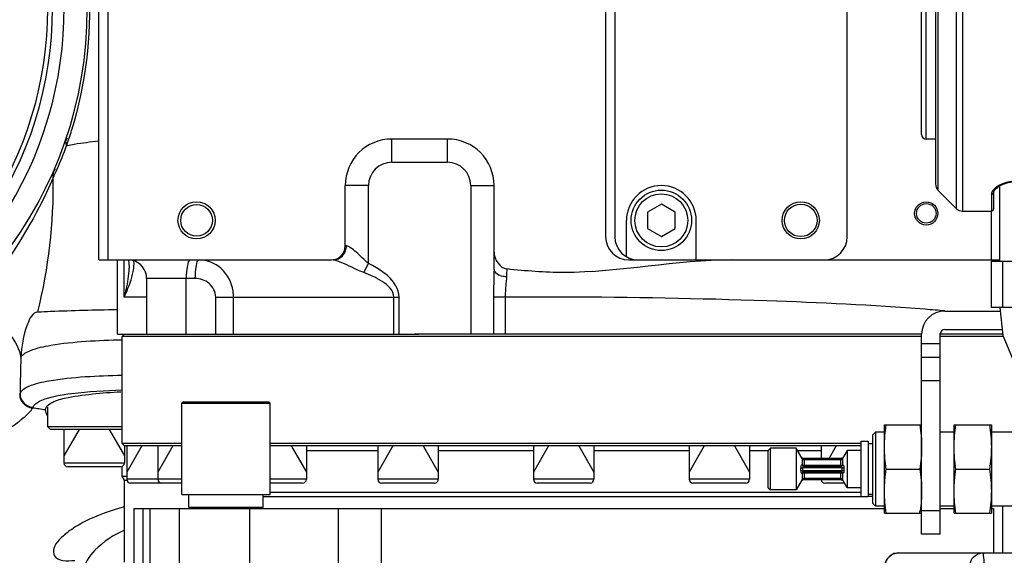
# Model space of a CAD drawing. Header units: millimetres. Extents: x 0 to 11890, y 0 to 8410.
# Tile 58 of 130: x 6597 to 6809, y 1687 to 1802. Entities that reach past the tile are written whole.
import ezdxf

# ---------------------------------------------------------------- set-up
doc = ezdxf.new("R2010")
doc.units = ezdxf.units.MM
doc.header["$LTSCALE"] = 653.95
doc.layers.get('0').update_dxf_attribs({"linetype": 'CONTINUOUS'})
for name, color, linetype in [('304102000019DXF_CONTINUOUS_LINE', 7, 'CONTINUOUS'), ('304103000010DXF_CONTINUOUS_LINE', 7, 'CONTINUOUS'), ('304103000012DXF_CONTINUOUS_LINE', 7, 'CONTINUOUS'), ('304104000075DXF_CONTINUOUS_LINE', 7, 'CONTINUOUS'), ('304104000088DXF_CONTINUOUS_LINE', 7, 'CONTINUOUS'), ('304104000755DXF_CONTINUOUS_LINE', 7, 'CONTINUOUS'), ('304105000068DXF_CONTINUOUS_LINE', 7, 'CONTINUOUS'), ('304105000435DXF_CONTINUOUS_LINE', 7, 'CONTINUOUS'), ('304106000124DXF_CONTINUOUS_LINE', 7, 'CONTINUOUS'), ('304107000018DXF_CONTINUOUS_LINE', 7, 'CONTINUOUS'), ('304301000008DXF_CONTINUOUS_LINE', 7, 'CONTINUOUS'), ('304301000074DXF_CONTINUOUS_LINE', 7, 'CONTINUOUS'), ('501023000011DXF_CONTINUOUS_LINE', 7, 'CONTINUOUS'), ('501023000047DXF_CONTINUOUS_LINE', 7, 'CONTINUOUS'), ('501023000092DXF_CONTINUOUS_LINE', 7, 'CONTINUOUS'), ('627001000046DXF_CONTINUOUS_LINE', 7, 'CONTINUOUS'), ('628001000026DXF_CONTINUOUS_LINE', 7, 'CONTINUOUS'), ('JISHUZILIAO_DXF_DIMENSION', 7, 'CONTINUOUS'), ('R12-1700-XIADXF_CONTINUOUS_LINE', 7, 'CONTINUOUS')]:
    doc.layers.add(name, color=color, linetype=linetype)
doc.styles.get("Standard").update_dxf_attribs({"font": 'txt', "width": 0.7})
doc.dimstyles.new('DIMSTYLE_5', dxfattribs={"dimtxt": 85, "dimasz": 60, "dimexe": 1, "dimexo": 0, "dimgap": 4.25, "dimtad": 0, "dimtih": 1, "dimtoh": 1, "dimdec": 1, "dimdsep": 46, "dimtxsty": 'Standard', "dimblk": '_FILLED', "dimblk1": '_FILLED', "dimblk2": '_FILLED', "dimcen": 0.09, "dimclrt": 5, "dimazin": 2, "dimtp": 0.5, "dimtm": 0.5, "dimtfac": 1, "dimtdec": 4, "dimtofl": 0, "dimtmove": 0, "dimatfit": 3, "dimldrblk": '_FILLED', "dimfxl": 1, "dimtolj": 1, "dimarcsym": 0})

# ---------------------------------------------------------------- blocks, each defined once
blk = doc.blocks.new('*D8')
at = {"layer": 'JISHUZILIAO_DXF_DIMENSION', "color": 2, "linetype": 'Continuous', "transparency": 16777216}
for start, end in [(291.0193, 360), (190, 259.3755)]:
    blk.add_arc((6523.72, 1804.68), 571.22, start, end, dxfattribs=at)
for points in [[(7101.77, 1744.24), (7094.94, 1804.68), (7081.8, 1745.28)], [(5984.42, 1649.28), (5961.17, 1705.49), (5964.94, 1644.77)]]:
    blk.add_solid(points, dxfattribs=at)
blk = doc.blocks.new('_FILLED')
at = {"color": 0, "linetype": 'ByBlock'}
blk.add_solid([(0, 0), (-1, 0.1667), (-1, -0.1667)], dxfattribs=at)

msp = doc.modelspace()

# ---------------------------------------------------------------- linework, layer by layer
at = {"color": 2, "linetype": 'Continuous'}
msp.add_circle((6523.715, 1804.677), 392, dxfattribs=at)
at = {"layer": '304102000019DXF_CONTINUOUS_LINE', "color": 7, "linetype": 'Continuous'}
for p, q in [((6613.715, 1750.677), (6613.715, 1854.677)), ((6615.715, 1750.677), (6615.715, 1854.677)), ((6688.715, 1776.677), (6676.715, 1776.677)), ((6666.715, 1753.677), (6666.715, 1766.677)), ((6698.715, 1748.65), (6698.715, 1766.677)), ((6613.715, 1750.677), (6663.715, 1750.677)), ((6617.715, 1734.677), (6617.715, 1750.677)), ((6619.971, 1750.677), (6620.114, 1750.132)), ((6620.114, 1750.132), (6620.195, 1748.896)), ((6623.981, 1746.677), (6623.981, 1734.677)), ((6617.716, 1734.677), (6682.512, 1734.677)), ((6790.555, 1734.677), (6698.682, 1734.677)), ((6808.179, 1734.677), (6794.555, 1734.677)), ((6785.802, 1687.677), (6963.421, 1687.677))]:
    msp.add_line(p, q, dxfattribs=at)
at = {"layer": '304102000019DXF_CONTINUOUS_LINE', "color": 9, "linetype": 'Continuous'}
for p, q in [((6676.715, 1771.677), (6676.715, 1776.677)), ((6688.715, 1771.677), (6688.715, 1776.677)), ((6676.715, 1771.677), (6688.715, 1771.677)), ((6671.715, 1766.677), (6666.715, 1766.677)), ((6671.715, 1749.905), (6671.715, 1766.677)), ((6693.715, 1766.677), (6698.715, 1766.677)), ((6693.715, 1766.677), (6693.715, 1734.677)), ((6666.982, 1753.677), (6666.715, 1753.677)), ((6619.15, 1742.677), (6619.15, 1750.677)), ((6670.723, 1747.934), (6671.715, 1749.905)), ((6634.38, 1746.677), (6623.981, 1746.677)), ((6632.496, 1734.677), (6632.496, 1746.677)), ((6623.981, 1742.677), (6619.15, 1742.677)), ((6638.851, 1742.677), (6678.318, 1742.677)), ((6638.851, 1734.677), (6638.851, 1742.677)), ((6642.676, 1734.677), (6642.676, 1742.677)), ((6677.176, 1734.677), (6677.176, 1742.677)), ((6678.318, 1734.677), (6678.318, 1742.677)), ((6701.116, 1742.677), (6698.587, 1742.677)), ((6698.587, 1742.677), (6698.587, 1734.677)), ((6713.715, 1742.67), (6701.116, 1742.677)), ((6701.116, 1742.677), (6701.116, 1734.677))]:
    msp.add_line(p, q, dxfattribs=at)
at = {"layer": '304102000019DXF_CONTINUOUS_LINE', "color": 7, "linetype": 'Continuous'}
msp.add_lwpolyline([(6785.802, 1687.677), (6784.745, 1687.486), (6783.94, 1687.035), (6783.348, 1686.421), (6782.962, 1685.711), (6782.765, 1684.998), (6782.679, 1684.201), (6782.665, 1683.677)], dxfattribs=at)
for radius in [4, 3.4]:
    msp.add_circle((6634.715, 1759.177), radius, dxfattribs=at)
for centre, radius, start, end in [((6676.715, 1766.677), 10, 90, 180), ((6688.715, 1766.677), 10, 0, 90), ((6663.715, 1753.677), 3, 270, 360), ((6619.981, 1746.677), 4, 0, 77.35924)]:
    msp.add_arc(centre, radius, start, end, dxfattribs=at)
at = {"layer": '304102000019DXF_CONTINUOUS_LINE', "color": 9, "linetype": 'Continuous'}
for centre, radius, start, end in [((6676.715, 1766.677), 5, 90, 180), ((6688.715, 1766.677), 5, 0, 90), ((6772.747, 1744.72), 71.387, 176.78498, 178.15298), ((6634.032, 1742.675), 8.645, 0.0165, 8.57257), ((6763.058, 1374.392), 366.76, 84.88738, 85.55583)]:
    msp.add_arc(centre, radius, start, end, dxfattribs=at)
for points in [[(6665.228, 1750.906), (6665.911, 1751.204), (6666.494, 1751.835), (6666.766, 1752.529)], [(6666.766, 1752.529), (6666.907, 1752.892), (6666.982, 1753.288), (6666.982, 1753.677)], [(6621.251, 1749.452), (6621.273, 1749.807), (6621.301, 1750.204), (6621.123, 1750.511)], [(6664.141, 1750.677), (6664.512, 1750.677), (6664.889, 1750.757), (6665.228, 1750.906)], [(6698.715, 1748.65), (6698.715, 1746.659), (6698.587, 1744.669), (6698.587, 1742.677)]]:
    msp.add_open_spline(points, degree=3, dxfattribs=at)
for points, knots in [([(6671.715, 1749.905), (6670.78, 1750.66), (6669.585, 1751.927), (6668.05, 1753.181), (6667.302, 1753.677), (6666.982, 1753.677)], [0, 0, 0, 0, 0.5919171, 0.8422016, 1, 1, 1, 1]), ([(6633.362, 1750.677), (6632.921, 1750.677), (6632.625, 1748.685), (6632.496, 1747.624), (6632.496, 1746.677)], [0, 0, 0, 0, 0.3176594, 1, 1, 1, 1]), ([(6635.245, 1750.677), (6634.805, 1750.677), (6634.508, 1748.685), (6634.38, 1747.624), (6634.38, 1746.677)], [0, 0, 0, 0, 0.3176326, 1, 1, 1, 1]), ([(6642.58, 1743.963), (6642.308, 1745.77), (6640.593, 1749.238), (6636.955, 1750.677), (6635.245, 1750.677)], [0, 0, 0, 0, 0.5166245, 1, 1, 1, 1]), ([(6664.911, 1750.493), (6664.759, 1750.545), (6664.508, 1750.624), (6664.246, 1750.677), (6664.141, 1750.677)], [0, 0, 0, 0, 0.6058233, 1, 1, 1, 1]), ([(6670.723, 1747.934), (6670.188, 1748.137), (6668.24, 1748.967), (6666.37, 1749.986), (6664.911, 1750.493)], [0, 0, 0, 0, 0.2703183, 1, 1, 1, 1]), ([(6678.318, 1742.677), (6678.318, 1743.524), (6677.147, 1746.882), (6673.976, 1748.767), (6671.715, 1749.905)], [0, 0, 0, 0, 0.2506122, 1, 1, 1, 1]), ([(6619.15, 1742.677), (6619.441, 1743.296), (6620.358, 1745.472), (6621.149, 1747.769), (6621.251, 1749.452)], [0, 0, 0, 0, 0.2884551, 1, 1, 1, 1]), ([(6619.15, 1742.677), (6619.319, 1743.21), (6619.887, 1745.238), (6620.195, 1747.349), (6620.195, 1748.896)], [0, 0, 0, 0, 0.2655704, 1, 1, 1, 1]), ([(6677.176, 1742.677), (6677.176, 1744.081), (6674.556, 1746.369), (6672.078, 1747.421), (6670.723, 1747.934)], [0, 0, 0, 0, 0.4919956, 1, 1, 1, 1]), ([(6701.396, 1747.021), (6701.044, 1747.042), (6700.029, 1747.17), (6698.715, 1747.92), (6698.715, 1748.65)], [0, 0, 0, 0, 0.3261721, 1, 1, 1, 1]), ([(6638.851, 1742.677), (6638.85, 1743.76), (6637.71, 1745.971), (6635.458, 1746.677), (6634.38, 1746.677)], [0, 0, 0, 0, 0.5010979, 1, 1, 1, 1]), ([(6701.396, 1747.021), (6701.385, 1746.686), (6701.269, 1745.24), (6701.116, 1743.793), (6701.116, 1742.677)], [0, 0, 0, 0, 0.2309928, 1, 1, 1, 1]), ([(6791.478, 1740.05), (6780.132, 1740.935), (6754.211, 1742.14), (6728.274, 1742.644), (6713.715, 1742.67)], [0, 0, 0, 0, 0.4387371, 1, 1, 1, 1]), ([(6782.829, 1684.677), (6782.829, 1685.442), (6783.457, 1687.031), (6785.043, 1687.677), (6785.802, 1687.677)], [0, 0, 0, 0, 0.5015979, 1, 1, 1, 1]), ([(6801.055, 1684.677), (6801.055, 1685.441), (6801.67, 1687.024), (6803.247, 1687.677), (6804, 1687.677)], [0, 0, 0, 0, 0.5032309, 1, 1, 1, 1]), ([(6804.165, 1683.677), (6804.165, 1684.189), (6804.139, 1685.103), (6804.173, 1686.438), (6804.003, 1687.057), (6804.104, 1687.677), (6804, 1687.677)], [0, 0, 0, 0, 0.3826517, 0.7061159, 0.9222788, 1, 1, 1, 1])]:
    msp.add_open_spline(points, degree=3, knots=knots, dxfattribs=at)
at = {"layer": '304102000019DXF_CONTINUOUS_LINE', "color": 7, "linetype": 'Continuous'}
for points in [[(6698.715, 1752.334), (6698.716, 1750.82), (6699.967, 1748.886), (6701.472, 1748.724)], [(6749.986, 1750.677), (6737.864, 1750.677), (6725.843, 1747.952), (6713.721, 1747.964)], [(6713.721, 1747.964), (6709.63, 1747.969), (6705.539, 1748.287), (6701.472, 1748.724)]]:
    msp.add_open_spline(points, degree=3, dxfattribs=at)
at = {"layer": '304103000010DXF_CONTINUOUS_LINE', "color": 7, "linetype": 'Continuous'}
for p, q in [((6606.159, 1714.131), (6606.132, 1714.148)), ((6606.195, 1714.128), (6606.171, 1714.145))]:
    msp.add_line(p, q, dxfattribs=at)
for radius, start, end in [(87.5, 284.39534, 75.60466), (82.5, 213.14218, 51.82511)]:
    msp.add_arc((6523.715, 1804.677), radius, start, end, dxfattribs=at)
at = {"layer": '304103000010DXF_CONTINUOUS_LINE', "color": 9, "linetype": 'Continuous'}
for centre, radius, start, end in [((6520.533, 1804.913), 91.177, 342.10138, 343.2346), ((6523.394, 1805.669), 88.733, 336.43167, 339.96277), ((6520.517, 1804.919), 91.194, 341.02479, 342.10084), ((6613.94, 1740.987), 35.024, 101.47671, 101.83695), ((6522.613, 1806.005), 89.583, 335.13324, 336.4344), ((6490.426, 1766.778), 113.475, 346.0777, 0.78606), ((7341.965, 1709.742), 745.325, 178.465956, 179.060104), ((6595.003, 1722.646), 1.865, 332.97321, 338.68221), ((6598.048, 1719.581), 1.569, 330.48104, 336.74899)]:
    msp.add_arc(centre, radius, start, end, dxfattribs=at)
for points, knots in [([(6606.595, 1834.766), (6609.508, 1826.522), (6613.19, 1807.626), (6610.781, 1788.392), (6607.835, 1778.613)], [0, 0, 0, 0, 0.4612317, 1, 1, 1, 1]), ([(6606.971, 1775.311), (6607.448, 1775.408), (6609.672, 1775.813), (6611.918, 1776.087), (6613.681, 1776.276)], [0, 0, 0, 0, 0.215338, 1, 1, 1, 1]), ([(6603.891, 1768.335), (6602.955, 1766.189), (6598.693, 1757.393), (6593.339, 1749.112), (6588.658, 1743.34)], [0, 0, 0, 0, 0.2395251, 1, 1, 1, 1]), ([(6586.352, 1740.611), (6587.802, 1739.924), (6592.277, 1737.534), (6596.338, 1733.202), (6596.907, 1729.695)], [0, 0, 0, 0, 0.311121, 1, 1, 1, 1]), ([(6600.568, 1739.475), (6599.419, 1739.405), (6597.513, 1735.244), (6597.047, 1732.119), (6596.907, 1729.695)], [0, 0, 0, 0, 0.3215412, 1, 1, 1, 1]), ([(6600.568, 1739.475), (6601.483, 1739.532), (6607.13, 1739.796), (6612.782, 1739.92), (6617.517, 1740.015)], [0, 0, 0, 0, 0.1623156, 1, 1, 1, 1]), ([(6596.907, 1729.695), (6597.332, 1730.433), (6599.608, 1731.603), (6606.806, 1733.097), (6613.54, 1733.376), (6618.665, 1733.514)], [0, 0, 0, 0, 0.1139874, 0.3142818, 1, 1, 1, 1]), ([(6596.74, 1721.968), (6597.062, 1722.71), (6599.3, 1723.956), (6606.536, 1725.482), (6613.429, 1725.763), (6618.691, 1725.895)], [0, 0, 0, 0, 0.1069698, 0.3042504, 1, 1, 1, 1]), ([(6601.398, 1720.469), (6603.431, 1721.34), (6609.292, 1722.227), (6615.074, 1722.599), (6618.687, 1722.729)], [0, 0, 0, 0, 0.3795102, 1, 1, 1, 1]), ([(6596.664, 1721.798), (6596.664, 1721.073), (6597.238, 1719.567), (6598.689, 1718.87), (6599.414, 1718.807)], [0, 0, 0, 0, 0.4994183, 1, 1, 1, 1]), ([(6596.74, 1721.968), (6596.735, 1721.24), (6597.305, 1719.724), (6598.763, 1719.024), (6599.49, 1718.961)], [0, 0, 0, 0, 0.4993155, 1, 1, 1, 1]), ([(6599.49, 1718.961), (6599.553, 1719.107), (6600.008, 1719.807), (6600.788, 1720.207), (6601.398, 1720.469)], [0, 0, 0, 0, 0.1929922, 1, 1, 1, 1]), ([(6583.134, 1706.645), (6586.916, 1709.252), (6591.996, 1712.515), (6597.366, 1716.569), (6599.059, 1718.091), (6599.414, 1718.807)], [0, 0, 0, 0, 0.676028, 0.8823657, 1, 1, 1, 1]), ([(6598.387, 1680.893), (6596.438, 1682.18), (6587.679, 1687.958), (6579.007, 1693.871), (6572.105, 1698.219)], [0, 0, 0, 0, 0.2226074, 1, 1, 1, 1]), ([(6619.201, 1697.586), (6616.273, 1696.788), (6612.208, 1695.33), (6607.6, 1692.665), (6605.334, 1690.73), (6603.853, 1688.946), (6603.947, 1685.793), (6606.997, 1685.902), (6608.504, 1686.021)], [0, 0, 0, 0, 0.3773322, 0.5330171, 0.6580407, 0.749043, 0.8121172, 1, 1, 1, 1]), ([(6619.186, 1692.534), (6616.862, 1691.471), (6613.336, 1689.274), (6610.464, 1685.392), (6610.544, 1683.705)], [0, 0, 0, 0, 0.6019808, 1, 1, 1, 1])]:
    msp.add_open_spline(points, degree=3, knots=knots, dxfattribs=at)
for points in [[(6606.756, 1775.267), (6606.593, 1775.815), (6606.506, 1776.613), (6606.953, 1776.97)], [(6603.891, 1768.335), (6603.83, 1768.965), (6603.858, 1769.777), (6604.348, 1770.178)], [(6602.215, 1718.396), (6601.282, 1718.533), (6600.348, 1718.67), (6599.414, 1718.807)]]:
    msp.add_open_spline(points, degree=3, dxfattribs=at)
at = {"layer": '304103000010DXF_CONTINUOUS_LINE', "color": 7, "linetype": 'Continuous'}
msp.add_open_spline([(6602.215, 1718.399), (6602.215, 1718.976), (6603.693, 1720.318), (6609.119, 1721.631), (6614.365, 1722.105), (6618.413, 1722.312)], degree=3, knots=[0, 0, 0, 0, 0.1007435, 0.2919898, 1, 1, 1, 1], dxfattribs=at)
msp.add_open_spline([(6602.71, 1717.152), (6602.456, 1717.52), (6602.215, 1717.952), (6602.215, 1718.399)], degree=3, dxfattribs=at)
at = {"layer": '304103000012DXF_CONTINUOUS_LINE', "color": 7, "linetype": 'Continuous'}
for p, q in [((6621.215, 1697.177), (6621.215, 1648.926)), ((6621.216, 1697.177), (6782.715, 1697.177)), ((6623.179, 1697.177), (6623.179, 1684.177)), ((6631.08, 1684.168), (6631.08, 1697.177)), ((6794.715, 1697.177), (6797.715, 1697.177)), ((6805.715, 1697.177), (6806.214, 1697.177)), ((6806.215, 1697.177), (6806.215, 1687.677))]:
    msp.add_line(p, q, dxfattribs=at)
at = {"layer": '304103000012DXF_CONTINUOUS_LINE', "color": 9, "linetype": 'Continuous'}
for p, q in [((6624.642, 1697.177), (6624.642, 1684.177)), ((6646.08, 1697.177), (6646.08, 1685.325)), ((6665.239, 1677.448), (6665.239, 1697.177)), ((6674.48, 1677.448), (6674.48, 1697.177))]:
    msp.add_line(p, q, dxfattribs=at)
at = {"layer": '304104000075DXF_CONTINUOUS_LINE', "color": 7, "linetype": 'Continuous'}
for p, q in [((6631.88, 1720.177), (6631.58, 1719.877)), ((6631.88, 1720.177), (6650.28, 1720.177)), ((6650.28, 1720.177), (6650.58, 1719.877)), ((6631.58, 1719.877), (6650.58, 1719.877)), ((6631.58, 1700.177), (6631.58, 1719.877)), ((6650.58, 1700.177), (6650.58, 1719.877)), ((6631.58, 1700.177), (6650.58, 1700.177)), ((6633.08, 1697.477), (6633.08, 1700.177)), ((6649.08, 1697.477), (6649.08, 1700.177)), ((6633.08, 1697.477), (6649.08, 1697.477)), ((6633.08, 1697.477), (6633.38, 1697.177)), ((6649.08, 1697.477), (6648.78, 1697.177))]:
    msp.add_line(p, q, dxfattribs=at)
at = {"layer": '304104000088DXF_CONTINUOUS_LINE', "color": 7, "linetype": 'Continuous'}
for radius, start, end in [(80, 324.84952, 35.15078), (79, 325.84925, 34.15075)]:
    msp.add_arc((6523.715, 1804.677), radius, start, end, dxfattribs=at)
at = {"layer": '304104000755DXF_CONTINUOUS_LINE', "color": 7, "linetype": 'Continuous'}
for p, q in [((6724.715, 1841.677), (6724.715, 1755.677)), ((6774.715, 1755.677), (6774.715, 1841.677)), ((6727.215, 1751.347), (6727.215, 1759.177)), ((6742.215, 1750.677), (6742.215, 1759.177)), ((6729.715, 1750.677), (6769.715, 1750.677))]:
    msp.add_line(p, q, dxfattribs=at)
for radius in [4, 3.5]:
    msp.add_circle((6764.715, 1759.177), radius, dxfattribs=at)
for centre, radius, start, end in [((6734.715, 1759.177), 7.5, 0, 180), ((6729.715, 1755.677), 5, 180, 270), ((6769.715, 1755.677), 5, 270, 360)]:
    msp.add_arc(centre, radius, start, end, dxfattribs=at)
at = {"layer": '304105000068DXF_CONTINUOUS_LINE', "color": 7, "linetype": 'Continuous'}
for p, q in [((6805.715, 1750.432), (6815.715, 1750.432)), ((6805.715, 1740.432), (6805.715, 1750.432)), ((6815.715, 1740.432), (6805.715, 1740.432))]:
    msp.add_line(p, q, dxfattribs=at)
at = {"layer": '304105000068DXF_CONTINUOUS_LINE', "color": 9, "linetype": 'Continuous'}
msp.add_line((6808.215, 1740.432), (6808.215, 1750.432), dxfattribs=at)
at = {"layer": '304105000435DXF_CONTINUOUS_LINE', "color": 7, "linetype": 'Continuous'}
for p, q in [((6722.715, 1841.677), (6722.715, 1755.677)), ((6727.715, 1750.677), (6729.715, 1750.677)), ((6769.715, 1750.677), (6807.565, 1750.677)), ((6795.715, 1739.677), (6807.646, 1739.677)), ((6795.715, 1735.677), (6808.073, 1735.677)), ((6790.715, 1691.677), (6790.715, 1734.677)), ((6794.715, 1691.677), (6794.715, 1734.677)), ((6794.715, 1729.677), (6790.715, 1729.677)), ((6794.715, 1691.677), (6790.715, 1691.677))]:
    msp.add_line(p, q, dxfattribs=at)
at = {"layer": '304105000435DXF_CONTINUOUS_LINE', "color": 9, "linetype": 'Continuous'}
for p, q in [((6805.715, 1750.677), (6805.715, 1761.177)), ((6790.715, 1732.677), (6794.715, 1732.677)), ((6794.715, 1724.677), (6790.715, 1724.677)), ((6794.715, 1696.677), (6790.715, 1696.677))]:
    msp.add_line(p, q, dxfattribs=at)
at = {"layer": '304105000435DXF_CONTINUOUS_LINE', "color": 7, "linetype": 'Continuous'}
for radius in [2.5, 2.1]:
    msp.add_circle((6791.715, 1760.677), radius, dxfattribs=at)
for centre, radius, start, end in [((6727.715, 1755.677), 5, 180, 270), ((6795.715, 1734.677), 5, 90, 180), ((6795.715, 1734.677), 1, 90, 180)]:
    msp.add_arc(centre, radius, start, end, dxfattribs=at)
at = {"layer": '304106000124DXF_CONTINUOUS_LINE', "color": 9, "linetype": 'Continuous'}
msp.add_line((6791.715, 1776.677), (6791.715, 1832.677), dxfattribs=at)
at = {"layer": '304106000124DXF_CONTINUOUS_LINE', "color": 7, "linetype": 'Continuous'}
for p, q in [((6790.715, 1777.677), (6790.715, 1831.677)), ((6793.715, 1776.677), (6791.715, 1776.677))]:
    msp.add_line(p, q, dxfattribs=at)
msp.add_arc((6791.715, 1777.677), 1, 180, 270, dxfattribs=at)
at = {"layer": '304107000018DXF_CONTINUOUS_LINE', "color": 9, "linetype": 'Continuous'}
for p, q in [((6798.13, 1847.591), (6798.13, 1761.763)), ((6799.544, 1848.177), (6799.544, 1761.177)), ((6794.301, 1765.591), (6794.301, 1843.763)), ((6805.715, 1764.721), (6805.715, 1761.177))]:
    msp.add_line(p, q, dxfattribs=at)
at = {"layer": '304107000018DXF_CONTINUOUS_LINE', "color": 7, "linetype": 'Continuous'}
for p, q in [((6793.715, 1842.349), (6793.715, 1767.006)), ((6794.301, 1765.591), (6798.13, 1761.763)), ((6806.215, 1765.183), (6806.215, 1761.677)), ((6806.313, 1765.529), (6806.686, 1766.015)), ((6806.686, 1766.015), (6807.007, 1766.263)), ((6799.544, 1761.177), (6805.715, 1761.177))]:
    msp.add_line(p, q, dxfattribs=at)
msp.add_lwpolyline([(6806.215, 1765.183), (6806.314, 1765.534), (6806.698, 1766.027), (6807.36, 1766.533), (6808.259, 1766.982), (6809.321, 1767.316), (6810.447, 1767.499), (6811.215, 1767.534)], dxfattribs=at)
for centre, radius, start, end in [((6795.715, 1767.006), 2, 180, 225), ((6799.544, 1763.177), 2, 225, 270), ((6805.715, 1761.677), 0.5, 270, 360)]:
    msp.add_arc(centre, radius, start, end, dxfattribs=at)
at = {"layer": '304107000018DXF_CONTINUOUS_LINE', "color": 9, "linetype": 'Continuous'}
msp.add_open_spline([(6811.215, 1767.608), (6810.173, 1767.608), (6808.352, 1767.29), (6806.707, 1766.357), (6806.195, 1765.778)], degree=3, knots=[0, 0, 0, 0, 0.5744926, 1, 1, 1, 1], dxfattribs=at)
for points in [[(6805.916, 1765.395), (6805.799, 1765.192), (6805.716, 1764.956), (6805.715, 1764.721)], [(6806.215, 1765.18), (6806.215, 1764.954), (6805.942, 1764.721), (6805.715, 1764.721)], [(6806.195, 1765.778), (6806.091, 1765.66), (6805.995, 1765.532), (6805.916, 1765.395)]]:
    msp.add_open_spline(points, degree=3, dxfattribs=at)
at = {"layer": '304301000008DXF_CONTINUOUS_LINE', "color": 7, "linetype": 'Continuous'}
for p, q in [((6619.215, 1734.677), (6618.715, 1734.177)), ((6790.715, 1734.177), (6618.715, 1734.177)), ((6618.715, 1711.177), (6618.715, 1734.177)), ((6698.682, 1734.677), (6681.761, 1734.677)), ((6808.297, 1734.177), (6794.715, 1734.177)), ((6631.58, 1711.177), (6618.715, 1711.177)), ((6619.215, 1710.677), (6618.715, 1711.177)), ((6631.58, 1710.677), (6619.216, 1710.677)), ((6777.715, 1711.177), (6650.58, 1711.177)), ((6777.715, 1710.677), (6650.6, 1710.677)), ((6649.08, 1699.811), (6777.715, 1699.811)), ((6650.58, 1700.677), (6777.715, 1700.677)), ((6780.215, 1699.811), (6779.215, 1699.811))]:
    msp.add_line(p, q, dxfattribs=at)
at = {"layer": '304301000008DXF_CONTINUOUS_LINE', "color": 9, "linetype": 'Continuous'}
for p, q in [((6658.344, 1709.677), (6673.731, 1709.677)), ((6686.731, 1709.677), (6707.215, 1709.677)), ((6720.215, 1709.677), (6740.7, 1709.677)), ((6753.7, 1709.677), (6757.715, 1709.677)), ((6764.004, 1709.677), (6769.087, 1709.677))]:
    msp.add_line(p, q, dxfattribs=at)
at = {"layer": '304301000074DXF_CONTINUOUS_LINE', "color": 7, "linetype": 'Continuous'}
for p, q in [((6602.715, 1714.777), (6602.715, 1718.973)), ((6618.715, 1714.777), (6602.715, 1714.777)), ((6603.315, 1714.177), (6602.715, 1714.777)), ((6618.715, 1714.177), (6603.316, 1714.177)), ((6618.715, 1704.177), (6618.715, 1706.252)), ((6618.715, 1704.177), (6619.715, 1704.177)), ((6619.215, 1703.311), (6618.715, 1704.177)), ((6619.215, 1703.311), (6619.737, 1703.311)), ((6619.215, 1685.677), (6619.215, 1703.311)), ((6808.215, 1687.677), (6808.215, 1697.677))]:
    msp.add_line(p, q, dxfattribs=at)
at = {"layer": '501023000011DXF_CONTINUOUS_LINE', "color": 7, "linetype": 'Continuous'}
for p, q in [((6606.195, 1714.177), (6606.195, 1706.977)), ((6619.195, 1710.698), (6619.195, 1706.977)), ((6618.395, 1706.177), (6606.995, 1706.177))]:
    msp.add_line(p, q, dxfattribs=at)
at = {"layer": '501023000011DXF_CONTINUOUS_LINE', "color": 2, "linetype": 'Continuous'}
for p, q in [((6609.445, 1714.177), (6606.195, 1708.548)), ((6615.945, 1714.177), (6619.195, 1708.548))]:
    msp.add_line(p, q, dxfattribs=at)
at = {"layer": '501023000011DXF_CONTINUOUS_LINE', "color": 9, "linetype": 'Continuous'}
msp.add_line((6619.195, 1706.977), (6606.195, 1706.977), dxfattribs=at)
at = {"layer": '501023000011DXF_CONTINUOUS_LINE', "color": 7, "linetype": 'Continuous'}
for centre, start, end in [((6606.995, 1706.977), 180, 270), ((6618.395, 1706.977), 270, 360)]:
    msp.add_arc(centre, 0.8, start, end, dxfattribs=at)
at = {"layer": '501023000047DXF_CONTINUOUS_LINE', "color": 7, "linetype": 'Continuous'}
for p, q in [((6734.715, 1762.641), (6731.715, 1760.909)), ((6737.715, 1760.909), (6734.715, 1762.641)), ((6731.715, 1760.909), (6731.715, 1757.445)), ((6737.715, 1757.445), (6737.715, 1760.909)), ((6731.715, 1757.445), (6734.715, 1755.713)), ((6734.715, 1755.713), (6737.715, 1757.445))]:
    msp.add_line(p, q, dxfattribs=at)
msp.add_circle((6734.715, 1759.177), 6.5, dxfattribs=at)
at = {"layer": '501023000047DXF_CONTINUOUS_LINE', "color": 9, "linetype": 'Continuous'}
msp.add_circle((6734.715, 1759.177), 5.7, dxfattribs=at)
at = {"layer": '501023000092DXF_CONTINUOUS_LINE', "color": 7, "linetype": 'Continuous'}
for p, q in [((6619.715, 1710.677), (6619.715, 1703.477)), ((6626.376, 1710.677), (6626.376, 1703.477)), ((6658.344, 1710.677), (6658.344, 1703.477)), ((6673.731, 1710.677), (6673.731, 1703.477)), ((6686.731, 1710.677), (6686.731, 1703.477)), ((6707.215, 1710.677), (6707.215, 1703.477)), ((6720.215, 1710.677), (6720.215, 1703.477)), ((6740.7, 1710.677), (6740.7, 1703.477)), ((6753.7, 1710.677), (6753.7, 1703.477)), ((6769.087, 1710.677), (6769.087, 1708.019)), ((6627.176, 1702.677), (6620.515, 1702.677)), ((6631.58, 1702.677), (6627.176, 1702.677)), ((6657.544, 1702.677), (6650.58, 1702.677)), ((6685.931, 1702.677), (6674.531, 1702.677)), ((6719.415, 1702.677), (6708.015, 1702.677)), ((6752.9, 1702.677), (6741.5, 1702.677)), ((6774.138, 1702.677), (6769.887, 1702.677))]:
    msp.add_line(p, q, dxfattribs=at)
at = {"layer": '501023000092DXF_CONTINUOUS_LINE', "color": 2, "linetype": 'Continuous'}
for p, q in [((6622.965, 1710.677), (6619.715, 1705.048)), ((6629.626, 1710.677), (6626.376, 1705.048)), ((6655.094, 1710.677), (6658.344, 1705.048)), ((6676.981, 1710.677), (6673.731, 1705.048)), ((6683.481, 1710.677), (6686.731, 1705.048)), ((6710.465, 1710.677), (6707.215, 1705.048)), ((6716.965, 1710.677), (6720.215, 1705.048)), ((6743.95, 1710.677), (6740.7, 1705.048)), ((6750.45, 1710.677), (6753.7, 1705.048)), ((6772.337, 1710.677), (6770.803, 1708.019))]:
    msp.add_line(p, q, dxfattribs=at)
at = {"layer": '501023000092DXF_CONTINUOUS_LINE', "color": 9, "linetype": 'Continuous'}
for p, q in [((6626.376, 1703.477), (6619.715, 1703.477)), ((6631.58, 1703.477), (6626.376, 1703.477)), ((6658.344, 1703.477), (6650.58, 1703.477)), ((6686.731, 1703.477), (6673.731, 1703.477)), ((6720.215, 1703.477), (6707.215, 1703.477)), ((6753.7, 1703.477), (6740.7, 1703.477))]:
    msp.add_line(p, q, dxfattribs=at)
at = {"layer": '501023000092DXF_CONTINUOUS_LINE', "color": 7, "linetype": 'Continuous'}
for centre, start, end in [((6620.515, 1703.477), 180, 270), ((6627.176, 1703.477), 180, 270), ((6657.544, 1703.477), 270, 360), ((6674.531, 1703.477), 180, 270), ((6685.931, 1703.477), 270, 360), ((6708.015, 1703.477), 180, 270), ((6719.415, 1703.477), 270, 360), ((6741.5, 1703.477), 180, 270), ((6752.9, 1703.477), 270, 360), ((6769.887, 1703.477), 190.27685, 270)]:
    msp.add_arc(centre, 0.8, start, end, dxfattribs=at)
at = {"layer": '627001000046DXF_CONTINUOUS_LINE', "color": 7, "linetype": 'Continuous'}
for p, q in [((6782.715, 1715.177), (6790.715, 1715.177)), ((6782.715, 1696.177), (6782.715, 1715.177)), ((6797.715, 1715.177), (6805.715, 1715.177)), ((6797.715, 1696.177), (6797.715, 1715.177)), ((6805.715, 1715.177), (6805.715, 1696.177)), ((6780.215, 1713.064), (6780.829, 1713.677)), ((6780.215, 1698.291), (6780.215, 1713.064)), ((6780.829, 1713.677), (6782.715, 1713.677)), ((6780.829, 1697.677), (6780.829, 1713.677)), ((6794.715, 1713.677), (6797.715, 1713.677)), ((6805.715, 1713.677), (6812.602, 1713.677)), ((6777.715, 1711.677), (6779.215, 1711.677)), ((6777.715, 1699.677), (6777.715, 1711.677)), ((6779.215, 1711.677), (6779.215, 1699.677)), ((6779.215, 1711.177), (6780.215, 1711.177)), ((6783.109, 1705.677), (6790.322, 1705.677)), ((6798.109, 1705.677), (6805.322, 1705.677)), ((6779.215, 1699.677), (6777.715, 1699.677)), ((6780.215, 1700.177), (6779.215, 1700.177)), ((6780.829, 1697.677), (6780.215, 1698.291)), ((6782.715, 1697.677), (6780.829, 1697.677)), ((6797.715, 1697.677), (6794.715, 1697.677)), ((6812.602, 1697.677), (6805.715, 1697.677)), ((6782.715, 1696.177), (6790.715, 1696.177)), ((6797.715, 1696.177), (6805.715, 1696.177))]:
    msp.add_line(p, q, dxfattribs=at)
msp.add_arc((6750.263, 1702.378), 40.536, 351.20021, 351.97702, dxfattribs=at)
for points in [[(6782.715, 1710.427), (6782.715, 1712.016), (6782.866, 1713.607), (6783.109, 1715.177)], [(6790.322, 1715.177), (6790.565, 1713.607), (6790.715, 1712.016), (6790.715, 1710.427)], [(6797.715, 1710.427), (6797.715, 1712.016), (6797.866, 1713.607), (6798.109, 1715.177)], [(6805.322, 1715.177), (6805.565, 1713.607), (6805.715, 1712.016), (6805.715, 1710.427)], [(6783.109, 1705.677), (6782.866, 1707.247), (6782.715, 1708.838), (6782.715, 1710.427)], [(6790.715, 1710.427), (6790.715, 1708.838), (6790.565, 1707.247), (6790.322, 1705.677)], [(6798.109, 1705.677), (6797.866, 1707.247), (6797.715, 1708.838), (6797.715, 1710.427)], [(6805.715, 1710.427), (6805.715, 1708.838), (6805.565, 1707.247), (6805.322, 1705.677)], [(6782.715, 1700.927), (6782.715, 1702.516), (6782.866, 1704.107), (6783.109, 1705.677)], [(6790.322, 1705.677), (6790.565, 1704.107), (6790.715, 1702.516), (6790.715, 1700.927)], [(6797.715, 1700.927), (6797.715, 1702.516), (6797.866, 1704.107), (6798.109, 1705.677)], [(6805.322, 1705.677), (6805.565, 1704.107), (6805.715, 1702.516), (6805.715, 1700.927)], [(6783.109, 1696.177), (6782.866, 1697.747), (6782.715, 1699.338), (6782.715, 1700.927)], [(6790.715, 1700.927), (6790.715, 1699.521), (6790.598, 1698.113), (6790.402, 1696.721)], [(6798.109, 1696.177), (6797.866, 1697.747), (6797.715, 1699.338), (6797.715, 1700.927)], [(6805.715, 1700.927), (6805.715, 1699.338), (6805.565, 1697.747), (6805.322, 1696.177)]]:
    msp.add_open_spline(points, degree=3, dxfattribs=at)
at = {"layer": '628001000026DXF_CONTINUOUS_LINE', "color": 7, "linetype": 'Continuous'}
for p, q in [((6757.715, 1709.677), (6758.215, 1710.177)), ((6757.715, 1701.677), (6757.715, 1709.677)), ((6763.715, 1710.177), (6758.215, 1710.177)), ((6758.215, 1701.177), (6758.215, 1710.177)), ((6765.015, 1707.927), (6763.715, 1710.177)), ((6763.715, 1710.177), (6763.715, 1701.177)), ((6774.715, 1709.677), (6773.705, 1707.927)), ((6777.715, 1709.677), (6774.715, 1709.677)), ((6774.715, 1709.677), (6774.715, 1701.677)), ((6765.172, 1708.019), (6773.548, 1708.019)), ((6773.272, 1707.677), (6765.448, 1707.677)), ((6773.277, 1706.177), (6765.443, 1706.177)), ((6765.015, 1703.427), (6763.715, 1701.177)), ((6773.548, 1703.335), (6765.172, 1703.335)), ((6765.443, 1705.177), (6773.277, 1705.177)), ((6773.272, 1703.677), (6765.448, 1703.677)), ((6774.715, 1701.677), (6773.705, 1703.427)), ((6757.715, 1701.677), (6758.215, 1701.177)), ((6763.715, 1701.177), (6758.215, 1701.177)), ((6777.715, 1701.677), (6774.715, 1701.677))]:
    msp.add_line(p, q, dxfattribs=at)
at = {"layer": '628001000026DXF_CONTINUOUS_LINE', "color": 9, "linetype": 'Continuous'}
for p, q in [((6765.015, 1707.927), (6765.015, 1706.577)), ((6765.443, 1707.919), (6773.277, 1707.919)), ((6765.443, 1707.919), (6765.448, 1707.912)), ((6765.448, 1707.912), (6773.272, 1707.912)), ((6765.448, 1707.912), (6765.448, 1706.177)), ((6773.277, 1707.919), (6773.272, 1707.912)), ((6773.272, 1707.912), (6773.272, 1706.177)), ((6773.705, 1707.927), (6773.705, 1706.577)), ((6764.717, 1705.952), (6765.15, 1705.977)), ((6764.717, 1705.402), (6765.15, 1705.377)), ((6765.015, 1706.577), (6765.01, 1706.578)), ((6773.569, 1705.977), (6765.15, 1705.977)), ((6765.15, 1705.377), (6773.569, 1705.377)), ((6773.272, 1706.477), (6765.448, 1706.477)), ((6773.569, 1705.977), (6774.002, 1705.952)), ((6773.569, 1705.377), (6774.002, 1705.402)), ((6773.705, 1706.577), (6773.71, 1706.578)), ((6765.01, 1704.777), (6765.015, 1704.777)), ((6765.015, 1704.777), (6765.015, 1703.427)), ((6765.448, 1703.443), (6765.443, 1703.435)), ((6773.277, 1703.435), (6765.443, 1703.435)), ((6765.448, 1705.177), (6765.448, 1703.443)), ((6765.448, 1704.877), (6773.272, 1704.877)), ((6773.272, 1703.443), (6765.448, 1703.443)), ((6773.272, 1705.177), (6773.272, 1703.443)), ((6773.272, 1703.443), (6773.277, 1703.435)), ((6773.71, 1704.777), (6773.705, 1704.777)), ((6773.705, 1704.777), (6773.705, 1703.427))]:
    msp.add_line(p, q, dxfattribs=at)
at = {"layer": '628001000026DXF_CONTINUOUS_LINE', "color": 7, "linetype": 'Continuous'}
for points in [[(6765.172, 1708.019), (6765.127, 1708.021), (6765.045, 1708.036), (6764.98, 1708.06), (6764.927, 1708.088), (6764.918, 1708.094)], [(6773.802, 1708.094), (6773.79, 1708.086), (6773.737, 1708.058), (6773.671, 1708.035), (6773.589, 1708.021), (6773.548, 1708.019)], [(6764.918, 1703.26), (6764.932, 1703.27), (6764.989, 1703.299), (6765.059, 1703.322), (6765.139, 1703.334), (6765.172, 1703.335)], [(6773.548, 1703.335), (6773.576, 1703.335), (6773.657, 1703.323), (6773.728, 1703.3), (6773.786, 1703.271), (6773.802, 1703.26)]]:
    msp.add_lwpolyline(points, dxfattribs=at)
for centre, start, end in [((6765.448, 1708.177), 210, 270), ((6773.272, 1708.177), 270, 330), ((6765.448, 1703.177), 90, 150), ((6773.272, 1703.177), 30, 90)]:
    msp.add_arc(centre, 0.5, start, end, dxfattribs=at)
at = {"layer": '628001000026DXF_CONTINUOUS_LINE', "color": 9, "linetype": 'Continuous'}
for centre, radius, start, end in [((6765.123, 1707.989), 0.136, 238.27095, 244.46335), ((6765.13, 1707.984), 0.139, 239.75632, 244.00722), ((6773.589, 1707.984), 0.139, 295.9928, 300.2436), ((6773.596, 1707.989), 0.136, 295.53665, 301.72901), ((6760.317, 1705.677), 4.409, 356.42258, 3.57742), ((6759.923, 1705.677), 5.236, 356.7155, 3.2845), ((6765.448, 1706.548), 0.371, 269.32431, 269.99951), ((6773.272, 1706.548), 0.371, 270.00049, 270.67604), ((6778.797, 1705.677), 5.236, 176.71553, 183.28447), ((6778.403, 1705.677), 4.409, 176.42259, 183.57741), ((6765.123, 1703.365), 0.136, 115.53489, 121.70249), ((6765.13, 1703.371), 0.139, 115.99296, 120.2434), ((6765.448, 1704.806), 0.371, 90.00049, 90.6757), ((6773.272, 1704.806), 0.371, 89.32395, 89.99951), ((6773.589, 1703.371), 0.139, 59.75656, 64.00704), ((6773.596, 1703.366), 0.136, 58.27104, 64.46321)]:
    msp.add_arc(centre, radius, start, end, dxfattribs=at)
for points, knots in [([(6765.065, 1707.866), (6765.086, 1707.856), (6765.216, 1707.83), (6765.347, 1707.875), (6765.443, 1707.919)], [0, 0, 0, 0, 0.1871121, 1, 1, 1, 1]), ([(6765.069, 1707.859), (6765.118, 1707.835), (6765.256, 1707.839), (6765.38, 1707.878), (6765.448, 1707.912)], [0, 0, 0, 0, 0.4154114, 1, 1, 1, 1]), ([(6765.171, 1708.019), (6765.214, 1708.019), (6765.306, 1707.979), (6765.394, 1707.942), (6765.443, 1707.919)], [0, 0, 0, 0, 0.4424177, 1, 1, 1, 1]), ([(6773.272, 1707.912), (6773.34, 1707.878), (6773.463, 1707.839), (6773.602, 1707.835), (6773.65, 1707.859)], [0, 0, 0, 0, 0.5845887, 1, 1, 1, 1]), ([(6773.548, 1708.019), (6773.505, 1708.019), (6773.413, 1707.979), (6773.326, 1707.942), (6773.277, 1707.919)], [0, 0, 0, 0, 0.4423901, 1, 1, 1, 1]), ([(6773.277, 1707.919), (6773.313, 1707.902), (6773.431, 1707.857), (6773.575, 1707.828), (6773.655, 1707.866)], [0, 0, 0, 0, 0.3111484, 1, 1, 1, 1]), ([(6765.01, 1706.578), (6764.968, 1706.58), (6764.869, 1706.553), (6764.77, 1706.409), (6764.717, 1706.202), (6764.712, 1706.04), (6764.717, 1705.952)], [0, 0, 0, 0, 0.1650217, 0.3702432, 0.6546557, 1, 1, 1, 1]), ([(6764.717, 1705.402), (6764.712, 1705.314), (6764.717, 1705.153), (6764.77, 1704.946), (6764.869, 1704.802), (6764.968, 1704.774), (6765.01, 1704.777)], [0, 0, 0, 0, 0.3453444, 0.6297572, 0.8349783, 1, 1, 1, 1]), ([(6765.01, 1706.578), (6765.029, 1706.471), (6765.129, 1706.267), (6765.342, 1706.177), (6765.443, 1706.177)], [0, 0, 0, 0, 0.5194528, 1, 1, 1, 1]), ([(6765.015, 1706.577), (6765.032, 1706.471), (6765.133, 1706.27), (6765.343, 1706.178), (6765.443, 1706.177)], [0, 0, 0, 0, 0.5192576, 1, 1, 1, 1]), ([(6765.015, 1706.577), (6765.039, 1706.56), (6765.175, 1706.494), (6765.328, 1706.477), (6765.448, 1706.477)], [0, 0, 0, 0, 0.2000264, 1, 1, 1, 1]), ([(6765.443, 1706.177), (6765.378, 1706.177), (6765.278, 1706.165), (6765.163, 1706.088), (6765.143, 1706.012), (6765.15, 1705.977)], [0, 0, 0, 0, 0.486682, 0.7314258, 1, 1, 1, 1]), ([(6765.15, 1705.377), (6765.143, 1705.342), (6765.163, 1705.266), (6765.278, 1705.19), (6765.378, 1705.177), (6765.443, 1705.177)], [0, 0, 0, 0, 0.2685747, 0.5133184, 1, 1, 1, 1]), ([(6773.272, 1706.477), (6773.315, 1706.477), (6773.463, 1706.486), (6773.618, 1706.517), (6773.705, 1706.577)], [0, 0, 0, 0, 0.2897908, 1, 1, 1, 1]), ([(6773.276, 1706.177), (6773.376, 1706.178), (6773.587, 1706.27), (6773.687, 1706.471), (6773.705, 1706.577)], [0, 0, 0, 0, 0.4807425, 1, 1, 1, 1]), ([(6773.277, 1706.177), (6773.377, 1706.177), (6773.591, 1706.267), (6773.691, 1706.471), (6773.71, 1706.578)], [0, 0, 0, 0, 0.4805464, 1, 1, 1, 1]), ([(6773.277, 1706.177), (6773.342, 1706.177), (6773.442, 1706.165), (6773.557, 1706.088), (6773.576, 1706.012), (6773.569, 1705.977)], [0, 0, 0, 0, 0.488003, 0.7336666, 1, 1, 1, 1]), ([(6773.569, 1705.377), (6773.576, 1705.343), (6773.557, 1705.267), (6773.442, 1705.19), (6773.342, 1705.177), (6773.277, 1705.177)], [0, 0, 0, 0, 0.2663313, 0.5119952, 1, 1, 1, 1]), ([(6773.71, 1706.578), (6773.752, 1706.58), (6773.851, 1706.553), (6773.95, 1706.409), (6774.003, 1706.202), (6774.008, 1706.04), (6774.002, 1705.952)], [0, 0, 0, 0, 0.1650071, 0.3702265, 0.6546307, 1, 1, 1, 1]), ([(6774.002, 1705.402), (6774.008, 1705.314), (6774.003, 1705.153), (6773.95, 1704.946), (6773.851, 1704.802), (6773.752, 1704.774), (6773.71, 1704.777)], [0, 0, 0, 0, 0.3453683, 0.6297711, 0.8349922, 1, 1, 1, 1]), ([(6765.01, 1704.777), (6765.029, 1704.884), (6765.129, 1705.087), (6765.342, 1705.177), (6765.443, 1705.177)], [0, 0, 0, 0, 0.5194536, 1, 1, 1, 1]), ([(6765.015, 1704.777), (6765.032, 1704.884), (6765.133, 1705.085), (6765.343, 1705.176), (6765.443, 1705.177)], [0, 0, 0, 0, 0.5192576, 1, 1, 1, 1]), ([(6765.015, 1704.777), (6765.039, 1704.794), (6765.175, 1704.86), (6765.328, 1704.877), (6765.448, 1704.877)], [0, 0, 0, 0, 0.2000264, 1, 1, 1, 1]), ([(6765.065, 1703.488), (6765.086, 1703.499), (6765.216, 1703.525), (6765.347, 1703.479), (6765.443, 1703.435)], [0, 0, 0, 0, 0.187114, 1, 1, 1, 1]), ([(6765.069, 1703.496), (6765.118, 1703.519), (6765.256, 1703.515), (6765.38, 1703.477), (6765.448, 1703.443)], [0, 0, 0, 0, 0.4154111, 1, 1, 1, 1]), ([(6765.443, 1703.435), (6765.394, 1703.413), (6765.306, 1703.375), (6765.214, 1703.335), (6765.171, 1703.335)], [0, 0, 0, 0, 0.557582, 1, 1, 1, 1]), ([(6773.272, 1704.877), (6773.315, 1704.877), (6773.463, 1704.869), (6773.618, 1704.838), (6773.705, 1704.777)], [0, 0, 0, 0, 0.2897908, 1, 1, 1, 1]), ([(6773.272, 1703.443), (6773.34, 1703.477), (6773.463, 1703.515), (6773.602, 1703.519), (6773.65, 1703.496)], [0, 0, 0, 0, 0.5845889, 1, 1, 1, 1]), ([(6773.276, 1705.177), (6773.376, 1705.176), (6773.587, 1705.085), (6773.687, 1704.884), (6773.705, 1704.777)], [0, 0, 0, 0, 0.4807425, 1, 1, 1, 1]), ([(6773.277, 1705.177), (6773.377, 1705.177), (6773.591, 1705.087), (6773.691, 1704.884), (6773.71, 1704.777)], [0, 0, 0, 0, 0.4805464, 1, 1, 1, 1]), ([(6773.277, 1703.435), (6773.313, 1703.452), (6773.431, 1703.497), (6773.575, 1703.526), (6773.655, 1703.488)], [0, 0, 0, 0, 0.3111484, 1, 1, 1, 1]), ([(6773.277, 1703.435), (6773.326, 1703.413), (6773.413, 1703.376), (6773.505, 1703.335), (6773.548, 1703.335)], [0, 0, 0, 0, 0.5576109, 1, 1, 1, 1])]:
    msp.add_open_spline(points, degree=3, knots=knots, dxfattribs=at)
at = {"layer": 'R12-1700-XIADXF_CONTINUOUS_LINE', "color": 7, "linetype": 'Continuous'}
msp.add_line((6807.565, 1750.432), (6807.565, 1766.635), dxfattribs=at)
msp.add_lwpolyline([(6807.565, 1740.432), (6808.211, 1734.384), (6811.755, 1725.907), (6818.103, 1718.761), (6826.423, 1713), (6836.246, 1708.076), (6839.36, 1706.771)], dxfattribs=at)

# ---------------------------------------------------------------- dimensions: what is measured, and where the dimension line sits
at = {"layer": 'JISHUZILIAO_DXF_DIMENSION', "color": 2, "linetype": 'Continuous'}
dim = msp.add_angular_dim_2l(base=(6573.501, 1235.631), line1=((5966.799, 1706.478), (5961.173, 1705.486)), line2=((7089.224, 1804.677), (7094.936, 1804.677)), dimstyle='DIMSTYLE_5', dxfattribs=at)
dim.commit()
dim.dimension.update_dxf_attribs({"geometry": '*D8', "text_midpoint": (6460.899, 1193.131), "dimtype": 162})

doc.saveas('drawing.dxf')
